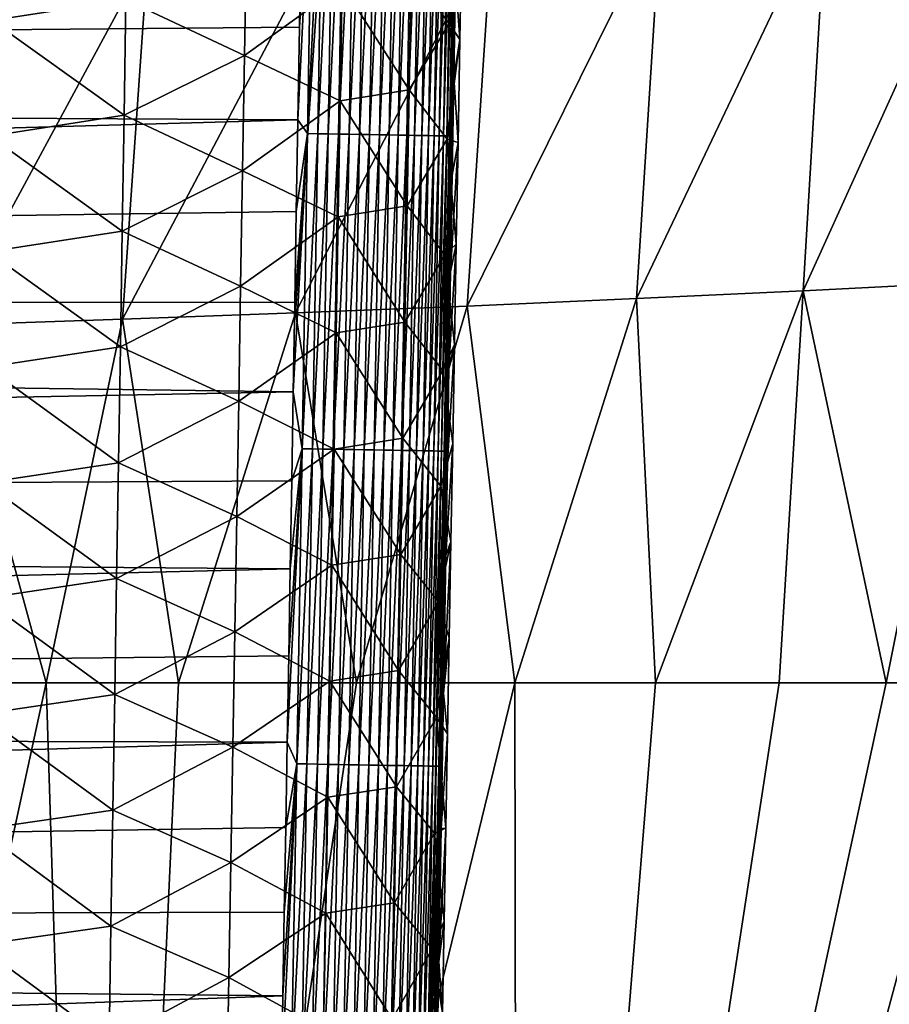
# Model space of a CAD drawing. Header units: metres. Extents: x -26 to 26, y -147 to 24.
# Tile 165 of 254: x 13.55 to 17.51, y -72.54 to -68.05. Entities that reach past the tile are written whole.
import ezdxf

# ---------------------------------------------------------------- set-up
doc = ezdxf.new("R2010")
doc.units = ezdxf.units.M
doc.layers.add('solid_12_411_052_XXX', color=7, linetype='CONTINUOUS')

msp = doc.modelspace()

# ---------------------------------------------------------------- linework, layer by layer
at = {"layer": 'solid_12_411_052_XXX'}
for points in [[(19.433222, -64.001778, 121.330444), (-19.434074, -63.966743, 121.330444), (-19.196821, -73.114609, 121.330444)], [(19.198034, -73.069984, 121.330444), (19.433222, -64.001778, 121.330444), (-19.196821, -73.114609, 121.330444)], [(14.815601, -68.503281, 161.646896), (14.85946, -68.56646, 161.645477), (14.883393, -67.129387, 161.64534)], [(14.822674, -68.080315, 161.646851), (14.815601, -68.503281, 161.646896), (14.883393, -67.129387, 161.64534)], [(14.829789, -67.652954, 161.64682), (14.822674, -68.080315, 161.646851), (14.883393, -67.129387, 161.64534)], [(14.883393, -67.129387, 161.64534), (14.85946, -68.56646, 161.645477), (14.930184, -67.130165, 161.640808)], [(14.85946, -68.56646, 161.645477), (14.906267, -68.567253, 161.64093), (14.930184, -67.130165, 161.640808)], [(14.930184, -67.130165, 161.640808), (14.906267, -68.567253, 161.64093), (14.977626, -67.130959, 161.632965)], [(14.906267, -68.567253, 161.64093), (14.953727, -68.568054, 161.633087), (14.977626, -67.130959, 161.632965)], [(14.977626, -67.130959, 161.632965), (14.953727, -68.568054, 161.633087), (15.02539, -67.131752, 161.621674)], [(14.953727, -68.568054, 161.633087), (15.001508, -68.568855, 161.62178), (15.02539, -67.131752, 161.621674)], [(15.02539, -67.131752, 161.621674), (15.001508, -68.568855, 161.62178), (15.073112, -67.132553, 161.606781)], [(15.001508, -68.568855, 161.62178), (15.049248, -68.569664, 161.606888), (15.073112, -67.132553, 161.606781)], [(15.073112, -67.132553, 161.606781), (15.049248, -68.569664, 161.606888), (15.120406, -67.133339, 161.588257)], [(15.049248, -68.569664, 161.606888), (15.096559, -68.570465, 161.588333), (15.120406, -67.133339, 161.588257)], [(15.120406, -67.133339, 161.588257), (15.096559, -68.570465, 161.588333), (15.166863, -67.134109, 161.566055)], [(15.096559, -68.570465, 161.588333), (15.143032, -68.571251, 161.566132), (15.166863, -67.134109, 161.566055)], [(15.166863, -67.134109, 161.566055), (15.143032, -68.571251, 161.566132), (15.212068, -67.134865, 161.540237)], [(15.143032, -68.571251, 161.566132), (15.188251, -68.572014, 161.540298), (15.212068, -67.134865, 161.540237)], [(15.212068, -67.134865, 161.540237), (15.188251, -68.572014, 161.540298), (15.255606, -67.13559, 161.510925)], [(15.188251, -68.572014, 161.540298), (15.231802, -68.572746, 161.510956), (15.255606, -67.13559, 161.510925)], [(15.255606, -67.13559, 161.510925), (15.231802, -68.572746, 161.510956), (15.297077, -67.136276, 161.478271)], [(15.231802, -68.572746, 161.510956), (15.273284, -68.573448, 161.478271), (15.297077, -67.136276, 161.478271)], [(15.297077, -67.136276, 161.478271), (15.273284, -68.573448, 161.478271), (15.336109, -67.136925, 161.44252)], [(15.273284, -68.573448, 161.478271), (15.312323, -68.574104, 161.44249), (15.336109, -67.136925, 161.44252)], [(15.336109, -67.136925, 161.44252), (15.312323, -68.574104, 161.44249), (15.372363, -67.137527, 161.403946)], [(15.312323, -68.574104, 161.44249), (15.348579, -68.574715, 161.403885), (15.372363, -67.137527, 161.403946)], [(15.372363, -67.137527, 161.403946), (15.348579, -68.574715, 161.403885), (15.405549, -67.138084, 161.3629)], [(15.348579, -68.574715, 161.403885), (15.381765, -68.575279, 161.362808), (15.405549, -67.138084, 161.3629)], [(15.405549, -67.138084, 161.3629), (15.381765, -68.575279, 161.362808), (15.435429, -67.13858, 161.319733)], [(15.381765, -68.575279, 161.362808), (15.41164, -68.575783, 161.319611), (15.435429, -67.13858, 161.319733)], [(15.435429, -67.13858, 161.319733), (15.41164, -68.575783, 161.319611), (15.461825, -67.139015, 161.274841)], [(15.41164, -68.575783, 161.319611), (15.438029, -68.576225, 161.274689), (15.461825, -67.139015, 161.274841)], [(15.461825, -67.139015, 161.274841), (15.438029, -68.576225, 161.274689), (15.484623, -67.139397, 161.228668)], [(15.438029, -68.576225, 161.274689), (15.460814, -68.576607, 161.22847), (15.484623, -67.139397, 161.228668)], [(15.484623, -67.139397, 161.228668), (15.460814, -68.576607, 161.22847), (15.503769, -67.139717, 161.181595)], [(15.460814, -68.576607, 161.22847), (15.479944, -68.576935, 161.181381), (15.503769, -67.139717, 161.181595)], [(15.503769, -67.139717, 161.181595), (15.479944, -68.576935, 161.181381), (15.51927, -67.139969, 161.134048)], [(15.479944, -68.576935, 161.181381), (15.495426, -68.577194, 161.133804), (15.51927, -67.139969, 161.134048)], [(15.51927, -67.139969, 161.134048), (15.495426, -68.577194, 161.133804), (15.531189, -67.140167, 161.086395)], [(15.495426, -68.577194, 161.133804), (15.507323, -68.577393, 161.086136), (15.531189, -67.140167, 161.086395)], [(15.531189, -67.140167, 161.086395), (15.507323, -68.577393, 161.086136), (15.539639, -67.140312, 161.039032)], [(15.507323, -68.577393, 161.086136), (15.515748, -68.577538, 161.038742), (15.539639, -67.140312, 161.039032)], [(15.539639, -67.140312, 161.039032), (15.515748, -68.577538, 161.038742), (15.544773, -67.140396, 160.992279)], [(15.515748, -68.577538, 161.038742), (15.520856, -68.577621, 160.991974), (15.544773, -67.140396, 160.992279)], [(15.542469, -67.400719, 160.946411), (15.544773, -67.140396, 160.992279), (15.520856, -68.577621, 160.991974)], [(14.829789, -67.652954, 161.64682), (-14.835407, -67.312874, 161.64679), (-14.818323, -68.338997, 161.646881)], [(15.534863, -67.858238, 160.946304), (15.542469, -67.400719, 160.946411), (15.520856, -68.577621, 160.991974)], [(17.964062, -67.420509, 104.212799), (17.864199, -69.245476, 104.210258), (17.120234, -69.283325, 103.846375)], [(17.226912, -67.49601, 103.846008), (17.964062, -67.420509, 104.212799), (17.120234, -69.283325, 103.846375)], [(14.031534, -67.954475, 155.78595), (13.418564, -68.050529, 155.467041), (13.426443, -67.523354, 155.462524)], [(17.226912, -67.49601, 103.846008), (17.120234, -69.283325, 103.846375), (16.360458, -69.319199, 103.513443)], [(16.471991, -67.567581, 103.509842), (17.226912, -67.49601, 103.846008), (16.360458, -69.319199, 103.513443)], [(15.515152, -67.537628, 158.031326), (15.505716, -68.064995, 158.033234), (15.332985, -67.836975, 157.395126)], [(15.515152, -67.537628, 158.031326), (15.563682, -67.661331, 158.654007), (15.505716, -68.064995, 158.033234)], [(16.471991, -67.567581, 103.509842), (16.360458, -69.319199, 103.513443), (15.587713, -69.352913, 103.207016)], [(15.702193, -67.634857, 103.200035), (16.471991, -67.567581, 103.509842), (15.587713, -69.352913, 103.207016)], [(14.829789, -67.652954, 161.64682), (-14.818323, -68.338997, 161.646881), (14.822674, -68.080315, 161.646851)], [(15.702193, -67.634857, 103.200035), (15.587713, -69.352913, 103.207016), (14.805587, -69.384308, 102.920982)], [(14.921152, -67.697479, 102.910744), (15.702193, -67.634857, 103.200035), (14.805587, -69.384308, 102.920982)], [(15.505716, -68.064995, 158.033234), (15.563682, -67.661331, 158.654007), (15.555236, -68.137703, 158.655243)], [(15.555236, -68.137703, 158.655243), (15.563682, -67.661331, 158.654007), (15.534863, -67.858238, 160.946304)], [(14.921152, -67.697479, 102.910744), (14.805587, -69.384308, 102.920982), (14.01592, -69.413208, 102.651733)], [(14.130816, -67.755119, 102.638496), (14.921152, -67.697479, 102.910744), (14.01592, -69.413208, 102.651733)], [(14.581495, -67.684525, 156.229385), (14.572631, -68.210243, 156.233093), (14.031534, -67.954475, 155.78595)], [(15.018189, -67.888222, 156.780594), (14.572631, -68.210243, 156.233093), (14.581495, -67.684525, 156.229385)], [(14.130816, -67.755119, 102.638496), (14.01592, -69.413208, 102.651733), (13.220422, -69.439453, 102.395767)], [(13.333015, -67.807465, 102.379967), (14.130816, -67.755119, 102.638496), (13.220422, -69.439453, 102.395767)], [(15.332985, -67.836975, 157.395126), (15.323517, -68.366737, 157.397659), (15.018189, -67.888222, 156.780594)], [(15.505716, -68.064995, 158.033234), (15.323517, -68.366737, 157.397659), (15.332985, -67.836975, 157.395126)], [(15.018189, -67.888222, 156.780594), (15.008917, -68.417404, 156.783737), (14.572631, -68.210243, 156.233093)], [(15.323517, -68.366737, 157.397659), (15.008917, -68.417404, 156.783737), (15.018189, -67.888222, 156.780594)], [(15.527319, -68.310059, 160.946198), (15.534863, -67.858238, 160.946304), (15.520856, -68.577621, 160.991974)], [(15.555236, -68.137703, 158.655243), (15.534863, -67.858238, 160.946304), (15.527319, -68.310059, 160.946198)], [(14.031534, -67.954475, 155.78595), (14.023077, -68.482788, 155.790146), (13.418564, -68.050529, 155.467041)], [(14.572631, -68.210243, 156.233093), (14.023077, -68.482788, 155.790146), (14.031534, -67.954475, 155.78595)], [(14.023077, -68.482788, 155.790146), (13.410666, -68.577713, 155.471558), (13.418564, -68.050529, 155.467041)], [(15.505716, -68.064995, 158.033234), (15.496237, -68.592361, 158.035126), (15.323517, -68.366737, 157.397659)], [(15.505716, -68.064995, 158.033234), (15.555236, -68.137703, 158.655243), (15.496237, -68.592361, 158.035126)], [(14.822674, -68.080315, 161.646851), (-14.818323, -68.338997, 161.646881), (14.815601, -68.503281, 161.646896)], [(15.496237, -68.592361, 158.035126), (15.555236, -68.137703, 158.655243), (15.546872, -68.607498, 158.656403)], [(15.546872, -68.607498, 158.656403), (15.555236, -68.137703, 158.655243), (15.527319, -68.310059, 160.946198)], [(14.572631, -68.210243, 156.233093), (14.563735, -68.735962, 156.236786), (14.023077, -68.482788, 155.790146)], [(15.008917, -68.417404, 156.783737), (14.563735, -68.735962, 156.236786), (14.572631, -68.210243, 156.233093)], [(14.815601, -68.503281, 161.646896), (-14.818323, -68.338997, 161.646881), (-14.801496, -69.339264, 161.646973)], [(15.519834, -68.756401, 160.946091), (15.527319, -68.310059, 160.946198), (15.520856, -68.577621, 160.991974)], [(15.546872, -68.607498, 158.656403), (15.527319, -68.310059, 160.946198), (15.519834, -68.756401, 160.946091)], [(15.323517, -68.366737, 157.397659), (15.314009, -68.896492, 157.400162), (15.008917, -68.417404, 156.783737)], [(15.496237, -68.592361, 158.035126), (15.314009, -68.896492, 157.400162), (15.323517, -68.366737, 157.397659)], [(15.008917, -68.417404, 156.783737), (14.999608, -68.946579, 156.786865), (14.563735, -68.735962, 156.236786)], [(15.314009, -68.896492, 157.400162), (14.999608, -68.946579, 156.786865), (15.008917, -68.417404, 156.783737)], [(14.815601, -68.503281, 161.646896), (-14.801496, -69.339264, 161.646973), (14.808574, -68.921593, 161.646927)], [(14.023077, -68.482788, 155.790146), (14.014593, -69.011101, 155.794327), (13.410666, -68.577713, 155.471558)], [(14.563735, -68.735962, 156.236786), (14.014593, -69.011101, 155.794327), (14.023077, -68.482788, 155.790146)], [(14.815601, -68.503281, 161.646896), (14.808574, -68.921593, 161.646927), (14.85946, -68.56646, 161.645477)], [(14.794649, -69.744881, 161.647003), (14.835193, -70.003525, 161.645599), (14.85946, -68.56646, 161.645477)], [(14.801589, -69.335411, 161.646973), (14.794649, -69.744881, 161.647003), (14.85946, -68.56646, 161.645477)], [(14.808574, -68.921593, 161.646927), (14.801589, -69.335411, 161.646973), (14.85946, -68.56646, 161.645477)], [(14.85946, -68.56646, 161.645477), (14.835193, -70.003525, 161.645599), (14.906267, -68.567253, 161.64093)], [(14.835193, -70.003525, 161.645599), (14.882016, -70.004326, 161.641068), (14.906267, -68.567253, 161.64093)], [(14.906267, -68.567253, 161.64093), (14.882016, -70.004326, 161.641068), (14.953727, -68.568054, 161.633087)], [(14.882016, -70.004326, 161.641068), (14.929493, -70.005135, 161.633209), (14.953727, -68.568054, 161.633087)], [(14.953727, -68.568054, 161.633087), (14.929493, -70.005135, 161.633209), (15.001508, -68.568855, 161.62178)], [(14.929493, -70.005135, 161.633209), (14.977291, -70.005951, 161.621887), (15.001508, -68.568855, 161.62178)], [(15.001508, -68.568855, 161.62178), (14.977291, -70.005951, 161.621887), (15.049248, -68.569664, 161.606888)], [(14.977291, -70.005951, 161.621887), (15.025049, -70.006767, 161.606979), (15.049248, -68.569664, 161.606888)], [(15.049248, -68.569664, 161.606888), (15.025049, -70.006767, 161.606979), (15.096559, -68.570465, 161.588333)], [(14.014593, -69.011101, 155.794327), (13.402752, -69.104889, 155.476074), (13.410666, -68.577713, 155.471558)], [(15.025049, -70.006767, 161.606979), (15.072377, -70.007576, 161.588425), (15.096559, -68.570465, 161.588333)], [(15.096559, -68.570465, 161.588333), (15.072377, -70.007576, 161.588425), (15.143032, -68.571251, 161.566132)], [(15.072377, -70.007576, 161.588425), (15.118867, -70.008369, 161.566193), (15.143032, -68.571251, 161.566132)], [(15.143032, -68.571251, 161.566132), (15.118867, -70.008369, 161.566193), (15.188251, -68.572014, 161.540298)], [(15.118867, -70.008369, 161.566193), (15.164101, -70.00914, 161.540344), (15.188251, -68.572014, 161.540298)], [(15.188251, -68.572014, 161.540298), (15.164101, -70.00914, 161.540344), (15.231802, -68.572746, 161.510956)], [(15.164101, -70.00914, 161.540344), (15.207664, -70.009888, 161.510971), (15.231802, -68.572746, 161.510956)], [(15.231802, -68.572746, 161.510956), (15.207664, -70.009888, 161.510971), (15.273284, -68.573448, 161.478271)], [(15.207664, -70.009888, 161.510971), (15.249156, -70.01059, 161.478271), (15.273284, -68.573448, 161.478271)], [(15.273284, -68.573448, 161.478271), (15.249156, -70.01059, 161.478271), (15.312323, -68.574104, 161.44249)], [(15.249156, -70.01059, 161.478271), (15.288201, -70.011261, 161.442459), (15.312323, -68.574104, 161.44249)], [(15.312323, -68.574104, 161.44249), (15.288201, -70.011261, 161.442459), (15.348579, -68.574715, 161.403885)], [(15.288201, -70.011261, 161.442459), (15.324462, -70.011879, 161.403824), (15.348579, -68.574715, 161.403885)], [(15.496237, -68.592361, 158.035126), (15.486715, -69.119713, 158.036987), (15.314009, -68.896492, 157.400162)], [(15.348579, -68.574715, 161.403885), (15.324462, -70.011879, 161.403824), (15.381765, -68.575279, 161.362808)], [(15.324462, -70.011879, 161.403824), (15.357647, -70.012451, 161.362717), (15.381765, -68.575279, 161.362808)], [(15.381765, -68.575279, 161.362808), (15.357647, -70.012451, 161.362717), (15.41164, -68.575783, 161.319611)], [(15.357647, -70.012451, 161.362717), (15.387518, -70.012962, 161.319489), (15.41164, -68.575783, 161.319611)], [(15.41164, -68.575783, 161.319611), (15.387518, -70.012962, 161.319489), (15.438029, -68.576225, 161.274689)], [(15.387518, -70.012962, 161.319489), (15.413898, -70.013412, 161.274536), (15.438029, -68.576225, 161.274689)], [(15.438029, -68.576225, 161.274689), (15.413898, -70.013412, 161.274536), (15.460814, -68.576607, 161.22847)], [(15.413898, -70.013412, 161.274536), (15.436671, -70.013802, 161.228287), (15.460814, -68.576607, 161.22847)], [(15.460814, -68.576607, 161.22847), (15.436671, -70.013802, 161.228287), (15.479944, -68.576935, 161.181381)], [(15.436671, -70.013802, 161.228287), (15.455786, -70.01413, 161.181168), (15.479944, -68.576935, 161.181381)], [(15.479944, -68.576935, 161.181381), (15.455786, -70.01413, 161.181168), (15.495426, -68.577194, 161.133804)], [(15.455786, -70.01413, 161.181168), (15.471249, -70.014397, 161.13356), (15.495426, -68.577194, 161.133804)], [(15.495426, -68.577194, 161.133804), (15.471249, -70.014397, 161.13356), (15.507323, -68.577393, 161.086136)], [(15.471249, -70.014397, 161.13356), (15.483123, -70.014603, 161.085861), (15.507323, -68.577393, 161.086136)], [(15.507323, -68.577393, 161.086136), (15.483123, -70.014603, 161.085861), (15.515748, -68.577538, 161.038742)], [(15.483123, -70.014603, 161.085861), (15.491523, -70.014748, 161.038452), (15.515748, -68.577538, 161.038742)], [(15.496237, -68.592361, 158.035126), (15.538587, -69.071007, 158.657516), (15.486715, -69.119713, 158.036987)], [(15.515748, -68.577538, 161.038742), (15.491523, -70.014748, 161.038452), (15.520856, -68.577621, 160.991974)], [(15.491523, -70.014748, 161.038452), (15.496604, -70.014839, 160.991653), (15.520856, -68.577621, 160.991974)], [(15.496237, -68.592361, 158.035126), (15.546872, -68.607498, 158.656403), (15.538587, -69.071007, 158.657516)], [(15.519834, -68.756401, 160.946091), (15.520856, -68.577621, 160.991974), (15.496604, -70.014839, 160.991653)], [(15.546872, -68.607498, 158.656403), (15.519834, -68.756401, 160.946091), (15.512404, -69.197479, 160.945999)], [(15.538587, -69.071007, 158.657516), (15.546872, -68.607498, 158.656403), (15.512404, -69.197479, 160.945999)], [(14.563735, -68.735962, 156.236786), (14.554809, -69.261681, 156.240463), (14.014593, -69.011101, 155.794327)], [(14.999608, -68.946579, 156.786865), (14.554809, -69.261681, 156.240463), (14.563735, -68.735962, 156.236786)], [(15.512404, -69.197479, 160.945999), (15.519834, -68.756401, 160.946091), (15.496604, -70.014839, 160.991653)], [(14.808574, -68.921593, 161.646927), (-14.801496, -69.339264, 161.646973), (14.801589, -69.335411, 161.646973)], [(15.314009, -68.896492, 157.400162), (15.30446, -69.426239, 157.402634), (14.999608, -68.946579, 156.786865)], [(15.486715, -69.119713, 158.036987), (15.30446, -69.426239, 157.402634), (15.314009, -68.896492, 157.400162)], [(14.999608, -68.946579, 156.786865), (14.990262, -69.475754, 156.789978), (14.554809, -69.261681, 156.240463)], [(15.30446, -69.426239, 157.402634), (14.990262, -69.475754, 156.789978), (14.999608, -68.946579, 156.786865)], [(14.014593, -69.011101, 155.794327), (14.006084, -69.539406, 155.798492), (13.402752, -69.104889, 155.476074)], [(14.554809, -69.261681, 156.240463), (14.006084, -69.539406, 155.798492), (14.014593, -69.011101, 155.794327)], [(14.006084, -69.539406, 155.798492), (13.394817, -69.632065, 155.480591), (13.402752, -69.104889, 155.476074)], [(15.486715, -69.119713, 158.036987), (15.538587, -69.071007, 158.657516), (15.530375, -69.528519, 158.658585)], [(15.538587, -69.071007, 158.657516), (15.512404, -69.197479, 160.945999), (15.50503, -69.63353, 160.945892)], [(15.530375, -69.528519, 158.658585), (15.538587, -69.071007, 158.657516), (15.50503, -69.63353, 160.945892)], [(15.486715, -69.119713, 158.036987), (15.477151, -69.647072, 158.038803), (15.30446, -69.426239, 157.402634)], [(15.486715, -69.119713, 158.036987), (15.530375, -69.528519, 158.658585), (15.477151, -69.647072, 158.038803)], [(15.50503, -69.63353, 160.945892), (15.512404, -69.197479, 160.945999), (15.496604, -70.014839, 160.991653)], [(14.554809, -69.261681, 156.240463), (14.545851, -69.787392, 156.244125), (14.006084, -69.539406, 155.798492)], [(14.990262, -69.475754, 156.789978), (14.545851, -69.787392, 156.244125), (14.554809, -69.261681, 156.240463)], [(16.360458, -69.319199, 103.513443), (17.120234, -69.283325, 103.846375), (16.446943, -71.071098, 103.593475)], [(17.120234, -69.283325, 103.846375), (17.011524, -71.071098, 103.838585), (16.446943, -71.071098, 103.593475)], [(17.120234, -69.283325, 103.846375), (17.499117, -71.071106, 104.066742), (17.011524, -71.071098, 103.838585)], [(17.120234, -69.283325, 103.846375), (17.864199, -69.245476, 104.210258), (17.499117, -71.071106, 104.066742)], [(17.864199, -69.245476, 104.210258), (17.910332, -71.071136, 104.274727), (17.499117, -71.071106, 104.066742)], [(15.587713, -69.352913, 103.207016), (16.360458, -69.319199, 103.513443), (15.805144, -71.071098, 103.334282)], [(16.360458, -69.319199, 103.513443), (16.446943, -71.071098, 103.593475), (15.805144, -71.071098, 103.334282)], [(14.801589, -69.335411, 161.646973), (-14.801496, -69.339264, 161.646973), (14.794649, -69.744881, 161.647003)], [(14.794649, -69.744881, 161.647003), (-14.801496, -69.339264, 161.646973), (-14.784922, -70.314377, 161.647049)], [(14.805587, -69.384308, 102.920982), (15.587713, -69.352913, 103.207016), (15.083965, -71.071098, 103.064926)], [(15.587713, -69.352913, 103.207016), (15.805144, -71.071098, 103.334282), (15.083965, -71.071098, 103.064926)], [(13.220422, -69.439453, 102.395767), (14.01592, -69.413208, 102.651733), (13.667396, -71.071106, 102.584129)], [(14.01592, -69.413208, 102.651733), (14.270665, -71.071106, 102.782585), (13.667396, -71.071106, 102.584129)], [(14.01592, -69.413208, 102.651733), (14.805587, -69.384308, 102.920982), (14.270665, -71.071106, 102.782585)], [(14.805587, -69.384308, 102.920982), (15.083965, -71.071098, 103.064926), (14.270665, -71.071106, 102.782585)], [(13.220422, -69.439453, 102.395767), (13.667396, -71.071106, 102.584129), (13.007147, -71.071106, 102.37542)], [(15.30446, -69.426239, 157.402634), (15.294869, -69.955986, 157.40509), (14.990262, -69.475754, 156.789978)], [(15.477151, -69.647072, 158.038803), (15.294869, -69.955986, 157.40509), (15.30446, -69.426239, 157.402634)], [(14.990262, -69.475754, 156.789978), (14.98088, -70.004921, 156.793076), (14.545851, -69.787392, 156.244125)], [(15.294869, -69.955986, 157.40509), (14.98088, -70.004921, 156.793076), (14.990262, -69.475754, 156.789978)], [(14.006084, -69.539406, 155.798492), (13.997549, -70.067711, 155.802673), (13.394817, -69.632065, 155.480591)], [(14.545851, -69.787392, 156.244125), (13.997549, -70.067711, 155.802673), (14.006084, -69.539406, 155.798492)], [(15.477151, -69.647072, 158.038803), (15.530375, -69.528519, 158.658585), (15.522234, -69.980347, 158.659622)], [(15.530375, -69.528519, 158.658585), (15.50503, -69.63353, 160.945892), (15.497707, -70.064651, 160.945801)], [(15.522234, -69.980347, 158.659622), (15.530375, -69.528519, 158.658585), (15.497707, -70.064651, 160.945801)], [(13.997549, -70.067711, 155.802673), (13.386863, -70.159233, 155.485092), (13.394817, -69.632065, 155.480591)], [(15.477151, -69.647072, 158.038803), (15.467546, -70.174423, 158.040604), (15.294869, -69.955986, 157.40509)], [(15.477151, -69.647072, 158.038803), (15.522234, -69.980347, 158.659622), (15.467546, -70.174423, 158.040604)], [(15.497707, -70.064651, 160.945801), (15.50503, -69.63353, 160.945892), (15.496604, -70.014839, 160.991653)], [(14.794649, -69.744881, 161.647003), (-14.784922, -70.314377, 161.647049), (14.787753, -70.150139, 161.647034)], [(14.794649, -69.744881, 161.647003), (14.787753, -70.150139, 161.647034), (14.835193, -70.003525, 161.645599)], [(14.545851, -69.787392, 156.244125), (14.53686, -70.313103, 156.247787), (13.997549, -70.067711, 155.802673)], [(14.98088, -70.004921, 156.793076), (14.53686, -70.313103, 156.247787), (14.545851, -69.787392, 156.244125)], [(15.294869, -69.955986, 157.40509), (15.28524, -70.485733, 157.407532), (14.98088, -70.004921, 156.793076)], [(15.467546, -70.174423, 158.040604), (15.28524, -70.485733, 157.407532), (15.294869, -69.955986, 157.40509)], [(14.98088, -70.004921, 156.793076), (14.97146, -70.534088, 156.796173), (14.53686, -70.313103, 156.247787)], [(14.76733, -71.342163, 161.647156), (14.810593, -71.440582, 161.645737), (14.835193, -70.003525, 161.645599)], [(14.774094, -70.948631, 161.64711), (14.76733, -71.342163, 161.647156), (14.835193, -70.003525, 161.645599)], [(14.780901, -70.551338, 161.647079), (14.774094, -70.948631, 161.64711), (14.835193, -70.003525, 161.645599)], [(14.787753, -70.150139, 161.647034), (14.780901, -70.551338, 161.647079), (14.835193, -70.003525, 161.645599)], [(14.835193, -70.003525, 161.645599), (14.810593, -71.440582, 161.645737), (14.882016, -70.004326, 161.641068)], [(14.810593, -71.440582, 161.645737), (14.857433, -71.441391, 161.64119), (14.882016, -70.004326, 161.641068)], [(14.882016, -70.004326, 161.641068), (14.857433, -71.441391, 161.64119), (14.929493, -70.005135, 161.633209)], [(14.857433, -71.441391, 161.64119), (14.904926, -71.442207, 161.633331), (14.929493, -70.005135, 161.633209)], [(14.929493, -70.005135, 161.633209), (14.904926, -71.442207, 161.633331), (14.977291, -70.005951, 161.621887)], [(14.904926, -71.442207, 161.633331), (14.952743, -71.443031, 161.622009), (14.977291, -70.005951, 161.621887)], [(14.977291, -70.005951, 161.621887), (14.952743, -71.443031, 161.622009), (15.025049, -70.006767, 161.606979)], [(14.952743, -71.443031, 161.622009), (15.000519, -71.443855, 161.607086), (15.025049, -70.006767, 161.606979)], [(15.28524, -70.485733, 157.407532), (14.97146, -70.534088, 156.796173), (14.98088, -70.004921, 156.793076)], [(15.025049, -70.006767, 161.606979), (15.000519, -71.443855, 161.607086), (15.072377, -70.007576, 161.588425)], [(15.467546, -70.174423, 158.040604), (15.522234, -69.980347, 158.659622), (15.514159, -70.426765, 158.660629)], [(15.522234, -69.980347, 158.659622), (15.497707, -70.064651, 160.945801), (15.490449, -70.490311, 160.945709)], [(15.514159, -70.426765, 158.660629), (15.522234, -69.980347, 158.659622), (15.490449, -70.490311, 160.945709)], [(15.000519, -71.443855, 161.607086), (15.047864, -71.444672, 161.588516), (15.072377, -70.007576, 161.588425)], [(15.072377, -70.007576, 161.588425), (15.047864, -71.444672, 161.588516), (15.118867, -70.008369, 161.566193)], [(15.047864, -71.444672, 161.588516), (15.09437, -71.44548, 161.566269), (15.118867, -70.008369, 161.566193)], [(15.118867, -70.008369, 161.566193), (15.09437, -71.44548, 161.566269), (15.164101, -70.00914, 161.540344)], [(15.09437, -71.44548, 161.566269), (15.139618, -71.446259, 161.54039), (15.164101, -70.00914, 161.540344)], [(15.164101, -70.00914, 161.540344), (15.139618, -71.446259, 161.54039), (15.207664, -70.009888, 161.510971)], [(15.139618, -71.446259, 161.54039), (15.183193, -71.447014, 161.511002), (15.207664, -70.009888, 161.510971)], [(15.207664, -70.009888, 161.510971), (15.183193, -71.447014, 161.511002), (15.249156, -70.01059, 161.478271)], [(15.183193, -71.447014, 161.511002), (15.224695, -71.447731, 161.478271), (15.249156, -70.01059, 161.478271)], [(15.249156, -70.01059, 161.478271), (15.224695, -71.447731, 161.478271), (15.288201, -70.011261, 161.442459)], [(15.224695, -71.447731, 161.478271), (15.263747, -71.44841, 161.442429), (15.288201, -70.011261, 161.442459)], [(15.288201, -70.011261, 161.442459), (15.263747, -71.44841, 161.442429), (15.324462, -70.011879, 161.403824)], [(15.263747, -71.44841, 161.442429), (15.300012, -71.449036, 161.403763), (15.324462, -70.011879, 161.403824)], [(15.324462, -70.011879, 161.403824), (15.300012, -71.449036, 161.403763), (15.357647, -70.012451, 161.362717)], [(15.300012, -71.449036, 161.403763), (15.333196, -71.449615, 161.362625), (15.357647, -70.012451, 161.362717)], [(15.357647, -70.012451, 161.362717), (15.333196, -71.449615, 161.362625), (15.387518, -70.012962, 161.319489)], [(15.333196, -71.449615, 161.362625), (15.363063, -71.450134, 161.319366), (15.387518, -70.012962, 161.319489)], [(15.387518, -70.012962, 161.319489), (15.363063, -71.450134, 161.319366), (15.413898, -70.013412, 161.274536)], [(15.363063, -71.450134, 161.319366), (15.389435, -71.450592, 161.274384), (15.413898, -70.013412, 161.274536)], [(15.413898, -70.013412, 161.274536), (15.389435, -71.450592, 161.274384), (15.436671, -70.013802, 161.228287)], [(15.389435, -71.450592, 161.274384), (15.412196, -71.450989, 161.228104), (15.436671, -70.013802, 161.228287)], [(15.436671, -70.013802, 161.228287), (15.412196, -71.450989, 161.228104), (15.455786, -70.01413, 161.181168)], [(15.412196, -71.450989, 161.228104), (15.431294, -71.451324, 161.180939), (15.455786, -70.01413, 161.181168)], [(15.455786, -70.01413, 161.181168), (15.431294, -71.451324, 161.180939), (15.471249, -70.014397, 161.13356)], [(15.431294, -71.451324, 161.180939), (15.446738, -71.451591, 161.133316), (15.471249, -70.014397, 161.13356)], [(15.471249, -70.014397, 161.13356), (15.446738, -71.451591, 161.133316), (15.483123, -70.014603, 161.085861)], [(15.446738, -71.451591, 161.133316), (15.458591, -71.451805, 161.085602), (15.483123, -70.014603, 161.085861)], [(15.483123, -70.014603, 161.085861), (15.458591, -71.451805, 161.085602), (15.491523, -70.014748, 161.038452)], [(15.458591, -71.451805, 161.085602), (15.466966, -71.451958, 161.038162), (15.491523, -70.014748, 161.038452)], [(15.491523, -70.014748, 161.038452), (15.466966, -71.451958, 161.038162), (15.496604, -70.014839, 160.991653)], [(15.466966, -71.451958, 161.038162), (15.472019, -71.452049, 160.991348), (15.496604, -70.014839, 160.991653)], [(15.497707, -70.064651, 160.945801), (15.496604, -70.014839, 160.991653), (15.472019, -71.452049, 160.991348)], [(13.997549, -70.067711, 155.802673), (13.988987, -70.596016, 155.806839), (13.386863, -70.159233, 155.485092)], [(14.53686, -70.313103, 156.247787), (13.988987, -70.596016, 155.806839), (13.997549, -70.067711, 155.802673)], [(15.490449, -70.490311, 160.945709), (15.497707, -70.064651, 160.945801), (15.472019, -71.452049, 160.991348)], [(14.787753, -70.150139, 161.647034), (-14.784922, -70.314377, 161.647049), (14.780901, -70.551338, 161.647079)], [(13.988987, -70.596016, 155.806839), (13.378887, -70.686409, 155.489594), (13.386863, -70.159233, 155.485092)], [(15.467546, -70.174423, 158.040604), (15.457898, -70.701767, 158.042389), (15.28524, -70.485733, 157.407532)], [(15.467546, -70.174423, 158.040604), (15.514159, -70.426765, 158.660629), (15.457898, -70.701767, 158.042389)], [(14.780901, -70.551338, 161.647079), (-14.784922, -70.314377, 161.647049), (-14.768605, -71.26638, 161.647141)], [(14.53686, -70.313103, 156.247787), (14.527839, -70.838806, 156.25145), (13.988987, -70.596016, 155.806839)], [(14.97146, -70.534088, 156.796173), (14.527839, -70.838806, 156.25145), (14.53686, -70.313103, 156.247787)], [(15.457898, -70.701767, 158.042389), (15.514159, -70.426765, 158.660629), (15.506146, -70.868065, 158.661621)], [(15.514159, -70.426765, 158.660629), (15.490449, -70.490311, 160.945709), (15.479679, -71.118797, 160.945557)], [(15.506146, -70.868065, 158.661621), (15.514159, -70.426765, 158.660629), (15.479679, -71.118797, 160.945557)], [(15.28524, -70.485733, 157.407532), (15.275572, -71.015472, 157.409958), (14.97146, -70.534088, 156.796173)], [(15.457898, -70.701767, 158.042389), (15.275572, -71.015472, 157.409958), (15.28524, -70.485733, 157.407532)], [(15.479679, -71.118797, 160.945557), (15.490449, -70.490311, 160.945709), (15.472019, -71.452049, 160.991348)], [(14.97146, -70.534088, 156.796173), (14.962005, -71.063255, 156.79924), (14.527839, -70.838806, 156.25145)], [(15.275572, -71.015472, 157.409958), (14.962005, -71.063255, 156.79924), (14.97146, -70.534088, 156.796173)], [(14.780901, -70.551338, 161.647079), (-14.768605, -71.26638, 161.647141), (14.774094, -70.948631, 161.64711)], [(13.988987, -70.596016, 155.806839), (13.980397, -71.124313, 155.810989), (13.378887, -70.686409, 155.489594)], [(14.527839, -70.838806, 156.25145), (13.980397, -71.124313, 155.810989), (13.988987, -70.596016, 155.806839)], [(13.980397, -71.124313, 155.810989), (13.370888, -71.213577, 155.49411), (13.378887, -70.686409, 155.489594)], [(15.457898, -70.701767, 158.042389), (15.44821, -71.229111, 158.044144), (15.275572, -71.015472, 157.409958)], [(15.457898, -70.701767, 158.042389), (15.506146, -70.868065, 158.661621), (15.44821, -71.229111, 158.044144)], [(14.527839, -70.838806, 156.25145), (14.518785, -71.364517, 156.255096), (13.980397, -71.124313, 155.810989)], [(14.962005, -71.063255, 156.79924), (14.518785, -71.364517, 156.255096), (14.527839, -70.838806, 156.25145)], [(15.44821, -71.229111, 158.044144), (15.506146, -70.868065, 158.661621), (15.498208, -71.303703, 158.662582)], [(15.498208, -71.303703, 158.662582), (15.506146, -70.868065, 158.661621), (15.479679, -71.118797, 160.945557)], [(14.774094, -70.948631, 161.64711), (-14.768605, -71.26638, 161.647141), (14.76733, -71.342163, 161.647156)], [(15.275572, -71.015472, 157.409958), (15.265863, -71.545212, 157.412369), (14.962005, -71.063255, 156.79924)], [(15.44821, -71.229111, 158.044144), (15.265863, -71.545212, 157.412369), (15.275572, -71.015472, 157.409958)], [(11.97907, -78.852219, 102.246872), (13.007147, -71.071106, 102.37542), (13.667396, -71.071106, 102.584129)], [(11.97907, -78.852219, 102.246872), (13.667396, -71.071106, 102.584129), (13.912199, -78.851158, 102.841682)], [(13.912199, -78.851158, 102.841682), (13.667396, -71.071106, 102.584129), (14.270665, -71.071106, 102.782585)], [(13.912199, -78.851158, 102.841682), (14.270665, -71.071106, 102.782585), (15.083965, -71.071098, 103.064926)], [(13.912199, -78.851158, 102.841682), (15.083965, -71.071098, 103.064926), (15.805144, -71.071098, 103.334282)], [(13.912199, -78.851158, 102.841682), (15.805144, -71.071098, 103.334282), (15.816996, -78.849915, 103.520798)], [(14.962005, -71.063255, 156.79924), (14.952514, -71.592415, 156.802307), (14.518785, -71.364517, 156.255096)], [(15.265863, -71.545212, 157.412369), (14.952514, -71.592415, 156.802307), (14.962005, -71.063255, 156.79924)], [(15.816996, -78.849915, 103.520798), (15.805144, -71.071098, 103.334282), (16.446943, -71.071098, 103.593475)], [(15.816996, -78.849915, 103.520798), (16.446943, -71.071098, 103.593475), (17.011524, -71.071098, 103.838585)], [(15.816996, -78.849915, 103.520798), (17.011524, -71.071098, 103.838585), (17.499117, -71.071106, 104.066742)], [(15.816996, -78.849915, 103.520798), (17.499117, -71.071106, 104.066742), (17.910332, -71.071136, 104.274727)], [(15.816996, -78.849915, 103.520798), (17.910332, -71.071136, 104.274727), (17.760445, -76.031319, 104.304207)], [(13.980397, -71.124313, 155.810989), (13.971779, -71.652611, 155.815155), (13.370888, -71.213577, 155.49411)], [(14.518785, -71.364517, 156.255096), (13.971779, -71.652611, 155.815155), (13.980397, -71.124313, 155.810989)], [(15.469043, -71.73587, 160.945419), (15.479679, -71.118797, 160.945557), (15.472019, -71.452049, 160.991348)], [(15.498208, -71.303703, 158.662582), (15.479679, -71.118797, 160.945557), (15.469043, -71.73587, 160.945419)], [(13.971779, -71.652611, 155.815155), (13.362865, -71.740746, 155.498611), (13.370888, -71.213577, 155.49411)], [(15.44821, -71.229111, 158.044144), (15.438479, -71.756447, 158.045883), (15.265863, -71.545212, 157.412369)], [(15.44821, -71.229111, 158.044144), (15.490349, -71.733452, 158.663498), (15.438479, -71.756447, 158.045883)], [(15.44821, -71.229111, 158.044144), (15.498208, -71.303703, 158.662582), (15.490349, -71.733452, 158.663498)], [(14.76733, -71.342163, 161.647156), (-14.768605, -71.26638, 161.647141), (-14.752546, -72.195801, 161.647232)], [(15.490349, -71.733452, 158.663498), (15.498208, -71.303703, 158.662582), (15.469043, -71.73587, 160.945419)], [(14.76733, -71.342163, 161.647156), (-14.752546, -72.195801, 161.647232), (14.760612, -71.731842, 161.647186)], [(14.76733, -71.342163, 161.647156), (14.760612, -71.731842, 161.647186), (14.810593, -71.440582, 161.645737)], [(14.518785, -71.364517, 156.255096), (14.509699, -71.890213, 156.258728), (13.971779, -71.652611, 155.815155)], [(14.952514, -71.592415, 156.802307), (14.509699, -71.890213, 156.258728), (14.518785, -71.364517, 156.255096)], [(14.740724, -72.875977, 161.647293), (14.785664, -72.877632, 161.645859), (14.810593, -71.440582, 161.645737)], [(14.747309, -72.498627, 161.647247), (14.740724, -72.875977, 161.647293), (14.810593, -71.440582, 161.645737)], [(14.753939, -72.117287, 161.647217), (14.747309, -72.498627, 161.647247), (14.810593, -71.440582, 161.645737)], [(14.760612, -71.731842, 161.647186), (14.753939, -72.117287, 161.647217), (14.810593, -71.440582, 161.645737)], [(14.810593, -71.440582, 161.645737), (14.785664, -72.877632, 161.645859), (14.857433, -71.441391, 161.64119)], [(14.785664, -72.877632, 161.645859), (14.83252, -72.878448, 161.641312), (14.857433, -71.441391, 161.64119)], [(14.857433, -71.441391, 161.64119), (14.83252, -72.878448, 161.641312), (14.904926, -71.442207, 161.633331)], [(14.83252, -72.878448, 161.641312), (14.88003, -72.87928, 161.633453), (14.904926, -71.442207, 161.633331)], [(14.904926, -71.442207, 161.633331), (14.88003, -72.87928, 161.633453), (14.952743, -71.443031, 161.622009)], [(14.88003, -72.87928, 161.633453), (14.927864, -72.880112, 161.622116), (14.952743, -71.443031, 161.622009)], [(14.952743, -71.443031, 161.622009), (14.927864, -72.880112, 161.622116), (15.000519, -71.443855, 161.607086)], [(14.927864, -72.880112, 161.622116), (14.975657, -72.880943, 161.607193), (15.000519, -71.443855, 161.607086)], [(15.000519, -71.443855, 161.607086), (14.975657, -72.880943, 161.607193), (15.047864, -71.444672, 161.588516)], [(14.975657, -72.880943, 161.607193), (15.02302, -72.881775, 161.588593), (15.047864, -71.444672, 161.588516)], [(15.047864, -71.444672, 161.588516), (15.02302, -72.881775, 161.588593), (15.09437, -71.44548, 161.566269)], [(15.02302, -72.881775, 161.588593), (15.069541, -72.882584, 161.56633), (15.09437, -71.44548, 161.566269)], [(15.09437, -71.44548, 161.566269), (15.069541, -72.882584, 161.56633), (15.139618, -71.446259, 161.54039)], [(15.069541, -72.882584, 161.56633), (15.114804, -72.883377, 161.540436), (15.139618, -71.446259, 161.54039)], [(15.139618, -71.446259, 161.54039), (15.114804, -72.883377, 161.540436), (15.183193, -71.447014, 161.511002)], [(15.114804, -72.883377, 161.540436), (15.158392, -72.88414, 161.511032), (15.183193, -71.447014, 161.511002)], [(15.183193, -71.447014, 161.511002), (15.158392, -72.88414, 161.511032), (15.224695, -71.447731, 161.478271)], [(15.158392, -72.88414, 161.511032), (15.199903, -72.884865, 161.478271), (15.224695, -71.447731, 161.478271)], [(15.224695, -71.447731, 161.478271), (15.199903, -72.884865, 161.478271), (15.263747, -71.44841, 161.442429)], [(15.199903, -72.884865, 161.478271), (15.238962, -72.885551, 161.442398), (15.263747, -71.44841, 161.442429)], [(15.263747, -71.44841, 161.442429), (15.238962, -72.885551, 161.442398), (15.300012, -71.449036, 161.403763)], [(15.238962, -72.885551, 161.442398), (15.275229, -72.886192, 161.403717), (15.300012, -71.449036, 161.403763)], [(15.300012, -71.449036, 161.403763), (15.275229, -72.886192, 161.403717), (15.333196, -71.449615, 161.362625)], [(15.275229, -72.886192, 161.403717), (15.308414, -72.886772, 161.362534), (15.333196, -71.449615, 161.362625)], [(15.333196, -71.449615, 161.362625), (15.308414, -72.886772, 161.362534), (15.363063, -71.450134, 161.319366)], [(15.308414, -72.886772, 161.362534), (15.338277, -72.887299, 161.319244), (15.363063, -71.450134, 161.319366)], [(15.363063, -71.450134, 161.319366), (15.338277, -72.887299, 161.319244), (15.389435, -71.450592, 161.274384)], [(15.338277, -72.887299, 161.319244), (15.36464, -72.887764, 161.274231), (15.389435, -71.450592, 161.274384)], [(15.389435, -71.450592, 161.274384), (15.36464, -72.887764, 161.274231), (15.412196, -71.450989, 161.228104)], [(15.36464, -72.887764, 161.274231), (15.387389, -72.888168, 161.227921), (15.412196, -71.450989, 161.228104)], [(15.412196, -71.450989, 161.228104), (15.387389, -72.888168, 161.227921), (15.431294, -71.451324, 161.180939)], [(15.387389, -72.888168, 161.227921), (15.406472, -72.888512, 161.18074), (15.431294, -71.451324, 161.180939)], [(15.431294, -71.451324, 161.180939), (15.406472, -72.888512, 161.18074), (15.446738, -71.451591, 161.133316)], [(15.406472, -72.888512, 161.18074), (15.421897, -72.888786, 161.133072), (15.446738, -71.451591, 161.133316)], [(15.446738, -71.451591, 161.133316), (15.421897, -72.888786, 161.133072), (15.458591, -71.451805, 161.085602)], [(15.421897, -72.888786, 161.133072), (15.433727, -72.889, 161.085327), (15.458591, -71.451805, 161.085602)], [(15.458591, -71.451805, 161.085602), (15.433727, -72.889, 161.085327), (15.466966, -71.451958, 161.038162)], [(15.433727, -72.889, 161.085327), (15.442078, -72.889153, 161.037872), (15.466966, -71.451958, 161.038162)], [(15.466966, -71.451958, 161.038162), (15.442078, -72.889153, 161.037872), (15.472019, -71.452049, 160.991348)], [(15.442078, -72.889153, 161.037872), (15.447104, -72.889252, 160.991043), (15.472019, -71.452049, 160.991348)], [(15.469043, -71.73587, 160.945419), (15.472019, -71.452049, 160.991348), (15.447104, -72.889252, 160.991043)], [(15.265863, -71.545212, 157.412369), (15.256115, -72.074944, 157.414764), (14.952514, -71.592415, 156.802307)], [(15.438479, -71.756447, 158.045883), (15.256115, -72.074944, 157.414764), (15.265863, -71.545212, 157.412369)], [(14.952514, -71.592415, 156.802307), (14.942986, -72.121574, 156.805359), (14.509699, -71.890213, 156.258728)], [(15.256115, -72.074944, 157.414764), (14.942986, -72.121574, 156.805359), (14.952514, -71.592415, 156.802307)], [(13.971779, -71.652611, 155.815155), (13.963132, -72.180908, 155.819305), (13.362865, -71.740746, 155.498611)], [(14.509699, -71.890213, 156.258728), (13.963132, -72.180908, 155.819305), (13.971779, -71.652611, 155.815155)], [(14.760612, -71.731842, 161.647186), (-14.752546, -72.195801, 161.647232), (14.753939, -72.117287, 161.647217)], [(13.963132, -72.180908, 155.819305), (13.354818, -72.267914, 155.503113), (13.362865, -71.740746, 155.498611)], [(15.438479, -71.756447, 158.045883), (15.42871, -72.283783, 158.047592), (15.256115, -72.074944, 157.414764)], [(15.438479, -71.756447, 158.045883), (15.482566, -72.157562, 158.664383), (15.42871, -72.283783, 158.047592)], [(15.438479, -71.756447, 158.045883), (15.490349, -71.733452, 158.663498), (15.482566, -72.157562, 158.664383)], [(15.458531, -72.342216, 160.945282), (15.469043, -71.73587, 160.945419), (15.447104, -72.889252, 160.991043)], [(15.490349, -71.733452, 158.663498), (15.469043, -71.73587, 160.945419), (15.458531, -72.342216, 160.945282)], [(15.482566, -72.157562, 158.664383), (15.490349, -71.733452, 158.663498), (15.458531, -72.342216, 160.945282)], [(14.509699, -71.890213, 156.258728), (14.50058, -72.415916, 156.262375), (13.963132, -72.180908, 155.819305)], [(14.942986, -72.121574, 156.805359), (14.50058, -72.415916, 156.262375), (14.509699, -71.890213, 156.258728)], [(14.753939, -72.117287, 161.647217), (-14.752546, -72.195801, 161.647232), (14.747309, -72.498627, 161.647247)], [(15.256115, -72.074944, 157.414764), (15.246329, -72.604668, 157.417145), (14.942986, -72.121574, 156.805359)], [(15.42871, -72.283783, 158.047592), (15.246329, -72.604668, 157.417145), (15.256115, -72.074944, 157.414764)], [(14.942986, -72.121574, 156.805359), (14.93342, -72.650726, 156.808395), (14.50058, -72.415916, 156.262375)], [(15.246329, -72.604668, 157.417145), (14.93342, -72.650726, 156.808395), (14.942986, -72.121574, 156.805359)], [(15.42871, -72.283783, 158.047592), (15.482566, -72.157562, 158.664383), (15.474855, -72.576271, 158.665253)], [(15.474855, -72.576271, 158.665253), (15.482566, -72.157562, 158.664383), (15.458531, -72.342216, 160.945282)], [(14.747309, -72.498627, 161.647247), (-14.752546, -72.195801, 161.647232), (-14.72894, -73.546303, 161.647354)], [(13.963132, -72.180908, 155.819305), (13.954455, -72.709206, 155.823456), (13.354818, -72.267914, 155.503113)], [(14.50058, -72.415916, 156.262375), (13.954455, -72.709206, 155.823456), (13.963132, -72.180908, 155.819305)], [(13.954455, -72.709206, 155.823456), (13.346745, -72.795082, 155.507614), (13.354818, -72.267914, 155.503113)], [(15.42871, -72.283783, 158.047592), (15.4189, -72.811111, 158.049301), (15.246329, -72.604668, 157.417145)], [(15.42871, -72.283783, 158.047592), (15.474855, -72.576271, 158.665253), (15.4189, -72.811111, 158.049301)], [(15.448141, -72.93837, 160.945145), (15.458531, -72.342216, 160.945282), (15.447104, -72.889252, 160.991043)], [(15.474855, -72.576271, 158.665253), (15.458531, -72.342216, 160.945282), (15.448141, -72.93837, 160.945145)], [(14.50058, -72.415916, 156.262375), (14.491428, -72.941612, 156.265991), (13.954455, -72.709206, 155.823456)], [(14.93342, -72.650726, 156.808395), (14.491428, -72.941612, 156.265991), (14.50058, -72.415916, 156.262375)], [(14.747309, -72.498627, 161.647247), (-14.72894, -73.546303, 161.647354), (14.740724, -72.875977, 161.647293)]]:
    msp.add_3dface(points, dxfattribs=at)

doc.saveas('drawing.dxf')
